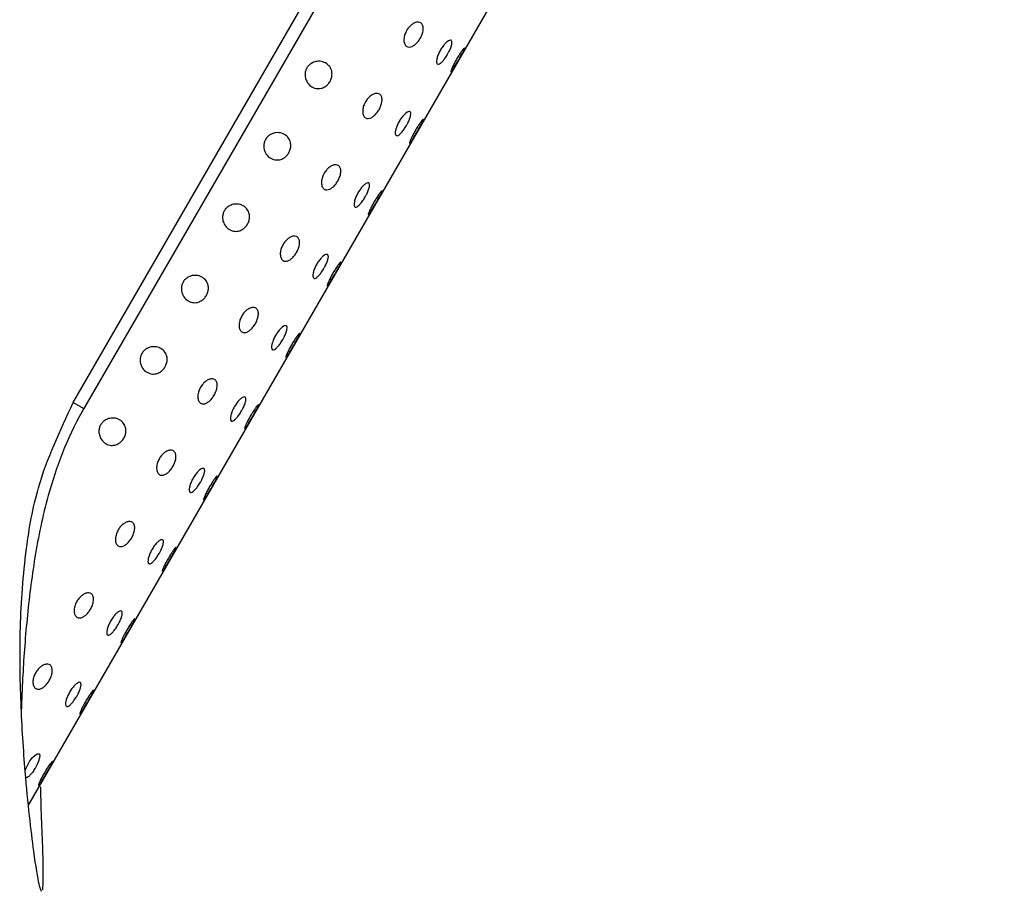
# Model space of a CAD drawing. Header units: millimetres. Extents: x 3905.27 to 3905.9, y 2650.71 to 2651.87.
# Tile 3 of 7: x 3905.4207 to 3905.4565, y 2651.4459 to 2651.4776. Entities that reach past the tile are written whole.
import ezdxf

# ---------------------------------------------------------------- set-up
doc = ezdxf.new("R2010")
doc.units = ezdxf.units.MM
doc.layers.add('SANINDUSA', color=3, linetype='Continuous')

msp = doc.modelspace()

# ---------------------------------------------------------------- linework, layer by layer
at = {"layer": 'SANINDUSA'}
for p, q in [((3905.420995, 2651.449046), (3905.456508, 2651.510556)), ((3905.422625, 2651.463708), (3905.444625, 2651.501813)), ((3905.445008, 2651.501592), (3905.423008, 2651.463486)), ((3905.422618, 2651.463712), (3905.423008, 2651.463486))]:
    msp.add_line(p, q, dxfattribs=at)
at = {"layer": 'SANINDUSA', "flags": 128}
msp.add_lwpolyline([(3905.420876, 2651.450303), (3905.420897, 2651.450372), (3905.420966, 2651.45052), (3905.42105, 2651.450659), (3905.421142, 2651.450777), (3905.421234, 2651.450865), (3905.421315, 2651.450915), (3905.421376, 2651.450917), (3905.421406, 2651.450868), (3905.421401, 2651.450773), (3905.421363, 2651.450645), (3905.421298, 2651.450501), (3905.42125, 2651.450411), (3905.42125, 2651.450411)], dxfattribs=at)
at = {"layer": 'SANINDUSA'}
for points, knots in [([(3905.435252, 2651.476968), (3905.435223, 2651.476924), (3905.435167, 2651.476836), (3905.435064, 2651.476734), (3905.434957, 2651.476665), (3905.43485, 2651.476639), (3905.434753, 2651.476665), (3905.43468, 2651.476751), (3905.43465, 2651.476891), (3905.434671, 2651.47706), (3905.434734, 2651.477221), (3905.434821, 2651.477354), (3905.434921, 2651.477457), (3905.43503, 2651.47753), (3905.435145, 2651.477568), (3905.435253, 2651.477557), (3905.435334, 2651.477488), (3905.43537, 2651.477364), (3905.435354, 2651.477206), (3905.435306, 2651.477068), (3905.435265, 2651.476992), (3905.435252, 2651.476968)], [0, 0, 0, 0, 0.046579, 0.093093, 0.141369, 0.194181, 0.252532, 0.315642, 0.379848, 0.439301, 0.490426, 0.535383, 0.579095, 0.625756, 0.67814, 0.737188, 0.800969, 0.864652, 0.923283, 0.975234, 1, 1, 1, 1]), ([(3905.43625, 2651.476392), (3905.436221, 2651.476345), (3905.436163, 2651.47625), (3905.43607, 2651.476133), (3905.435984, 2651.476051), (3905.435912, 2651.476014), (3905.435861, 2651.476028), (3905.435838, 2651.476094), (3905.435849, 2651.476206), (3905.435892, 2651.476348), (3905.435961, 2651.4765), (3905.436048, 2651.476643), (3905.436143, 2651.476764), (3905.436237, 2651.476854), (3905.43632, 2651.476904), (3905.436382, 2651.476906), (3905.436412, 2651.476857), (3905.436407, 2651.476761), (3905.436368, 2651.476631), (3905.436311, 2651.476501), (3905.436266, 2651.476422), (3905.43625, 2651.476392)], [0, 0, 0, 0, 0.0517875, 0.1035578, 0.1558234, 0.2093127, 0.2642879, 0.3204701, 0.3768698, 0.4320626, 0.4850745, 0.5361899, 0.5867746, 0.6383859, 0.6919826, 0.7475125, 0.8039686, 0.859992, 0.9146487, 0.9677693, 1, 1, 1, 1]), ([(3905.43664, 2651.476167), (3905.436611, 2651.476118), (3905.436555, 2651.47602), (3905.436476, 2651.475892), (3905.436413, 2651.475797), (3905.436372, 2651.475746), (3905.436356, 2651.475744), (3905.436368, 2651.475793), (3905.436406, 2651.475887), (3905.436467, 2651.476014), (3905.436545, 2651.476159), (3905.436631, 2651.476307), (3905.436717, 2651.47644), (3905.436791, 2651.476543), (3905.436844, 2651.476607), (3905.43687, 2651.476624), (3905.436865, 2651.476591), (3905.43683, 2651.476514), (3905.436771, 2651.476399), (3905.436703, 2651.476277), (3905.436657, 2651.476197), (3905.43664, 2651.476167)], [0, 0, 0, 0, 0.053661, 0.107321, 0.160978, 0.214624, 0.268276, 0.321978, 0.375754, 0.429543, 0.48324, 0.536801, 0.590315, 0.643916, 0.697652, 0.751448, 0.805202, 0.858884, 0.91253, 0.966179, 1, 1, 1, 1]), ([(3905.431969, 2651.475399), (3905.431942, 2651.475361), (3905.43189, 2651.475283), (3905.431774, 2651.475194), (3905.431626, 2651.475134), (3905.431442, 2651.475133), (3905.431257, 2651.475217), (3905.431122, 2651.475373), (3905.43106, 2651.475549), (3905.431056, 2651.475701), (3905.431089, 2651.475833), (3905.431153, 2651.475943), (3905.431249, 2651.476037), (3905.431383, 2651.476111), (3905.431567, 2651.476146), (3905.431768, 2651.476107), (3905.431932, 2651.475993), (3905.432024, 2651.475836), (3905.432049, 2651.475678), (3905.432031, 2651.47553), (3905.431989, 2651.475442), (3905.431969, 2651.475399)], [0, 0, 0, 0, 0.037217, 0.074303, 0.123517, 0.188168, 0.269059, 0.350571, 0.407131, 0.44922, 0.483283, 0.517478, 0.548983, 0.591781, 0.650871, 0.729584, 0.809348, 0.873685, 0.922604, 0.962227, 1, 1, 1, 1]), ([(3905.433752, 2651.47437), (3905.433723, 2651.474326), (3905.433667, 2651.474238), (3905.433564, 2651.474136), (3905.433457, 2651.474067), (3905.43335, 2651.474041), (3905.433253, 2651.474067), (3905.43318, 2651.474153), (3905.43315, 2651.474293), (3905.433171, 2651.474462), (3905.433234, 2651.474623), (3905.433321, 2651.474756), (3905.433421, 2651.474859), (3905.43353, 2651.474932), (3905.433645, 2651.47497), (3905.433753, 2651.474959), (3905.433834, 2651.47489), (3905.43387, 2651.474766), (3905.433854, 2651.474608), (3905.433806, 2651.47447), (3905.433765, 2651.474394), (3905.433752, 2651.47437)], [0, 0, 0, 0, 0.046579, 0.093093, 0.141369, 0.194181, 0.252532, 0.315642, 0.379848, 0.439301, 0.490426, 0.535383, 0.579095, 0.625756, 0.67814, 0.737188, 0.800969, 0.864652, 0.923283, 0.975234, 1, 1, 1, 1]), ([(3905.43475, 2651.473794), (3905.434721, 2651.473746), (3905.434663, 2651.473652), (3905.43457, 2651.473535), (3905.434484, 2651.473453), (3905.434412, 2651.473416), (3905.434361, 2651.47343), (3905.434338, 2651.473496), (3905.434349, 2651.473608), (3905.434392, 2651.47375), (3905.434461, 2651.473902), (3905.434548, 2651.474045), (3905.434643, 2651.474166), (3905.434737, 2651.474256), (3905.43482, 2651.474306), (3905.434882, 2651.474308), (3905.434912, 2651.474259), (3905.434907, 2651.474163), (3905.434868, 2651.474033), (3905.434811, 2651.473903), (3905.434766, 2651.473824), (3905.43475, 2651.473794)], [0, 0, 0, 0, 0.051787, 0.103558, 0.155823, 0.209313, 0.264288, 0.32047, 0.37687, 0.432063, 0.485074, 0.53619, 0.586775, 0.638386, 0.691983, 0.747512, 0.803969, 0.859992, 0.914649, 0.967769, 1, 1, 1, 1]), ([(3905.43514, 2651.473569), (3905.435111, 2651.47352), (3905.435055, 2651.473422), (3905.434976, 2651.473294), (3905.434913, 2651.473199), (3905.434872, 2651.473147), (3905.434856, 2651.473146), (3905.434868, 2651.473195), (3905.434906, 2651.473288), (3905.434967, 2651.473416), (3905.435045, 2651.473561), (3905.435131, 2651.473709), (3905.435217, 2651.473842), (3905.435291, 2651.473945), (3905.435344, 2651.474009), (3905.43537, 2651.474026), (3905.435365, 2651.473993), (3905.43533, 2651.473916), (3905.435271, 2651.473801), (3905.435203, 2651.473679), (3905.435157, 2651.473599), (3905.43514, 2651.473569)], [0, 0, 0, 0, 0.053661, 0.107321, 0.160978, 0.214624, 0.268276, 0.321978, 0.375754, 0.429543, 0.48324, 0.536801, 0.590315, 0.643916, 0.697652, 0.751448, 0.805202, 0.858884, 0.91253, 0.966179, 1, 1, 1, 1]), ([(3905.430469, 2651.472801), (3905.430442, 2651.472763), (3905.43039, 2651.472685), (3905.430274, 2651.472596), (3905.430126, 2651.472536), (3905.429942, 2651.472535), (3905.429757, 2651.472619), (3905.429622, 2651.472775), (3905.42956, 2651.472951), (3905.429556, 2651.473103), (3905.429589, 2651.473235), (3905.429653, 2651.473345), (3905.429749, 2651.473439), (3905.429883, 2651.473513), (3905.430067, 2651.473548), (3905.430268, 2651.473509), (3905.430432, 2651.473395), (3905.430524, 2651.473238), (3905.430549, 2651.47308), (3905.430531, 2651.472932), (3905.430489, 2651.472844), (3905.430469, 2651.472801)], [0, 0, 0, 0, 0.037217, 0.074303, 0.123517, 0.188168, 0.269059, 0.350571, 0.407131, 0.44922, 0.483283, 0.517478, 0.548983, 0.591781, 0.650871, 0.729584, 0.809348, 0.873685, 0.922604, 0.962227, 1, 1, 1, 1]), ([(3905.432252, 2651.471772), (3905.432223, 2651.471728), (3905.432167, 2651.47164), (3905.432064, 2651.471538), (3905.431957, 2651.471469), (3905.43185, 2651.471443), (3905.431753, 2651.471469), (3905.43168, 2651.471555), (3905.43165, 2651.471695), (3905.431671, 2651.471864), (3905.431734, 2651.472025), (3905.431821, 2651.472158), (3905.431921, 2651.472261), (3905.43203, 2651.472334), (3905.432145, 2651.472372), (3905.432253, 2651.472361), (3905.432334, 2651.472292), (3905.43237, 2651.472167), (3905.432354, 2651.47201), (3905.432306, 2651.471872), (3905.432265, 2651.471796), (3905.432252, 2651.471772)], [0, 0, 0, 0, 0.046579, 0.093093, 0.141369, 0.194181, 0.252532, 0.315642, 0.379848, 0.439301, 0.490426, 0.535383, 0.579095, 0.625756, 0.67814, 0.737188, 0.800969, 0.864652, 0.923283, 0.975234, 1, 1, 1, 1]), ([(3905.43325, 2651.471196), (3905.433221, 2651.471148), (3905.433163, 2651.471054), (3905.43307, 2651.470937), (3905.432984, 2651.470855), (3905.432912, 2651.470818), (3905.432861, 2651.470832), (3905.432838, 2651.470898), (3905.432849, 2651.47101), (3905.432892, 2651.471152), (3905.432961, 2651.471304), (3905.433048, 2651.471447), (3905.433143, 2651.471568), (3905.433237, 2651.471658), (3905.43332, 2651.471708), (3905.433382, 2651.47171), (3905.433412, 2651.471661), (3905.433407, 2651.471565), (3905.433368, 2651.471435), (3905.433311, 2651.471305), (3905.433266, 2651.471226), (3905.43325, 2651.471196)], [0, 0, 0, 0, 0.051787, 0.103558, 0.155823, 0.209313, 0.264288, 0.32047, 0.37687, 0.432063, 0.485074, 0.53619, 0.586775, 0.638386, 0.691983, 0.747512, 0.803969, 0.859992, 0.914649, 0.967769, 1, 1, 1, 1]), ([(3905.43364, 2651.47097), (3905.433611, 2651.470922), (3905.433555, 2651.470824), (3905.433476, 2651.470696), (3905.433413, 2651.470601), (3905.433372, 2651.470549), (3905.433356, 2651.470548), (3905.433368, 2651.470597), (3905.433406, 2651.47069), (3905.433467, 2651.470817), (3905.433545, 2651.470963), (3905.433631, 2651.471111), (3905.433717, 2651.471243), (3905.433791, 2651.471347), (3905.433844, 2651.471411), (3905.43387, 2651.471428), (3905.433865, 2651.471395), (3905.43383, 2651.471318), (3905.433771, 2651.471203), (3905.433703, 2651.471081), (3905.433657, 2651.471001), (3905.43364, 2651.47097)], [0, 0, 0, 0, 0.053661, 0.107321, 0.160978, 0.214624, 0.268276, 0.321978, 0.375754, 0.429543, 0.48324, 0.536801, 0.590315, 0.643916, 0.697652, 0.751448, 0.805202, 0.858884, 0.91253, 0.966179, 1, 1, 1, 1]), ([(3905.428969, 2651.470203), (3905.428942, 2651.470165), (3905.42889, 2651.470087), (3905.428774, 2651.469998), (3905.428626, 2651.469938), (3905.428442, 2651.469937), (3905.428257, 2651.470021), (3905.428122, 2651.470177), (3905.42806, 2651.470353), (3905.428056, 2651.470505), (3905.428089, 2651.470637), (3905.428153, 2651.470747), (3905.428249, 2651.470841), (3905.428383, 2651.470915), (3905.428567, 2651.470949), (3905.428768, 2651.470911), (3905.428932, 2651.470796), (3905.429024, 2651.47064), (3905.429049, 2651.470482), (3905.429031, 2651.470334), (3905.428989, 2651.470246), (3905.428969, 2651.470203)], [0, 0, 0, 0, 0.037217, 0.074303, 0.123517, 0.188168, 0.269059, 0.350571, 0.407131, 0.44922, 0.483283, 0.517478, 0.548983, 0.591781, 0.650871, 0.729584, 0.809348, 0.873685, 0.922604, 0.962227, 1, 1, 1, 1]), ([(3905.430752, 2651.469174), (3905.430723, 2651.46913), (3905.430667, 2651.469042), (3905.430564, 2651.46894), (3905.430457, 2651.468871), (3905.43035, 2651.468845), (3905.430253, 2651.468871), (3905.43018, 2651.468957), (3905.43015, 2651.469097), (3905.430171, 2651.469265), (3905.430234, 2651.469427), (3905.430321, 2651.46956), (3905.430421, 2651.469662), (3905.43053, 2651.469736), (3905.430645, 2651.469774), (3905.430753, 2651.469763), (3905.430834, 2651.469694), (3905.43087, 2651.469569), (3905.430854, 2651.469412), (3905.430806, 2651.469273), (3905.430765, 2651.469198), (3905.430752, 2651.469174)], [0, 0, 0, 0, 0.046579, 0.093093, 0.141369, 0.194181, 0.252532, 0.315642, 0.379848, 0.439301, 0.490426, 0.535383, 0.579095, 0.625756, 0.67814, 0.737188, 0.800969, 0.864652, 0.923283, 0.975234, 1, 1, 1, 1]), ([(3905.43175, 2651.468598), (3905.431721, 2651.46855), (3905.431663, 2651.468456), (3905.43157, 2651.468339), (3905.431484, 2651.468257), (3905.431412, 2651.46822), (3905.431361, 2651.468234), (3905.431338, 2651.4683), (3905.431349, 2651.468412), (3905.431392, 2651.468554), (3905.431461, 2651.468706), (3905.431548, 2651.468849), (3905.431643, 2651.46897), (3905.431737, 2651.46906), (3905.43182, 2651.46911), (3905.431882, 2651.469112), (3905.431912, 2651.469063), (3905.431907, 2651.468967), (3905.431868, 2651.468837), (3905.431811, 2651.468707), (3905.431766, 2651.468628), (3905.43175, 2651.468598)], [0, 0, 0, 0, 0.0517875, 0.1035578, 0.1558234, 0.2093127, 0.2642879, 0.3204701, 0.3768698, 0.4320626, 0.4850745, 0.5361899, 0.5867746, 0.6383859, 0.6919826, 0.7475125, 0.8039686, 0.859992, 0.9146487, 0.9677693, 1, 1, 1, 1]), ([(3905.43214, 2651.468372), (3905.432111, 2651.468324), (3905.432055, 2651.468226), (3905.431976, 2651.468098), (3905.431913, 2651.468003), (3905.431872, 2651.467951), (3905.431856, 2651.46795), (3905.431868, 2651.467999), (3905.431906, 2651.468092), (3905.431967, 2651.468219), (3905.432045, 2651.468365), (3905.432131, 2651.468513), (3905.432217, 2651.468645), (3905.432291, 2651.468749), (3905.432344, 2651.468813), (3905.43237, 2651.46883), (3905.432365, 2651.468797), (3905.43233, 2651.46872), (3905.432271, 2651.468605), (3905.432203, 2651.468483), (3905.432157, 2651.468403), (3905.43214, 2651.468372)], [0, 0, 0, 0, 0.0536606, 0.1073213, 0.1609781, 0.2146241, 0.2682759, 0.3219782, 0.3757536, 0.4295434, 0.4832399, 0.5368012, 0.5903148, 0.6439157, 0.6976515, 0.7514478, 0.8052021, 0.8588835, 0.9125297, 0.9661791, 1, 1, 1, 1]), ([(3905.427469, 2651.467605), (3905.427442, 2651.467566), (3905.42739, 2651.467489), (3905.427274, 2651.4674), (3905.427126, 2651.46734), (3905.426942, 2651.467339), (3905.426757, 2651.467423), (3905.426622, 2651.467579), (3905.42656, 2651.467755), (3905.426556, 2651.467907), (3905.426589, 2651.468039), (3905.426653, 2651.468149), (3905.426749, 2651.468243), (3905.426883, 2651.468317), (3905.427067, 2651.468351), (3905.427268, 2651.468313), (3905.427432, 2651.468198), (3905.427524, 2651.468042), (3905.427549, 2651.467884), (3905.427531, 2651.467736), (3905.427489, 2651.467648), (3905.427469, 2651.467605)], [0, 0, 0, 0, 0.0372167, 0.0743027, 0.1235167, 0.1881678, 0.2690594, 0.3505707, 0.4071307, 0.4492196, 0.4832826, 0.5174784, 0.5489829, 0.5917805, 0.6508713, 0.7295838, 0.8093475, 0.8736852, 0.9226039, 0.9622266, 1, 1, 1, 1]), ([(3905.429252, 2651.466576), (3905.429223, 2651.466532), (3905.429167, 2651.466444), (3905.429064, 2651.466342), (3905.428957, 2651.466273), (3905.42885, 2651.466247), (3905.428753, 2651.466273), (3905.42868, 2651.466359), (3905.42865, 2651.466499), (3905.428671, 2651.466667), (3905.428734, 2651.466829), (3905.428821, 2651.466961), (3905.428921, 2651.467064), (3905.42903, 2651.467138), (3905.429145, 2651.467176), (3905.429253, 2651.467165), (3905.429334, 2651.467096), (3905.42937, 2651.466971), (3905.429354, 2651.466814), (3905.429306, 2651.466675), (3905.429265, 2651.4666), (3905.429252, 2651.466576)], [0, 0, 0, 0, 0.046579, 0.093093, 0.141369, 0.194181, 0.252532, 0.315642, 0.379848, 0.439301, 0.490426, 0.535383, 0.579095, 0.625756, 0.67814, 0.737188, 0.800969, 0.864652, 0.923283, 0.975234, 1, 1, 1, 1]), ([(3905.43025, 2651.465999), (3905.430221, 2651.465952), (3905.430163, 2651.465858), (3905.43007, 2651.465741), (3905.429984, 2651.465659), (3905.429912, 2651.465622), (3905.429861, 2651.465636), (3905.429838, 2651.465702), (3905.429849, 2651.465814), (3905.429892, 2651.465956), (3905.429961, 2651.466108), (3905.430048, 2651.46625), (3905.430143, 2651.466372), (3905.430237, 2651.466462), (3905.43032, 2651.466512), (3905.430382, 2651.466514), (3905.430412, 2651.466465), (3905.430407, 2651.466369), (3905.430368, 2651.466239), (3905.430311, 2651.466109), (3905.430266, 2651.466029), (3905.43025, 2651.465999)], [0, 0, 0, 0, 0.051787, 0.103558, 0.155823, 0.209313, 0.264288, 0.32047, 0.37687, 0.432063, 0.485074, 0.53619, 0.586775, 0.638386, 0.691983, 0.747512, 0.803969, 0.859992, 0.914649, 0.967769, 1, 1, 1, 1]), ([(3905.43064, 2651.465774), (3905.430611, 2651.465726), (3905.430555, 2651.465628), (3905.430476, 2651.4655), (3905.430413, 2651.465405), (3905.430372, 2651.465353), (3905.430356, 2651.465352), (3905.430368, 2651.465401), (3905.430406, 2651.465494), (3905.430467, 2651.465621), (3905.430545, 2651.465767), (3905.430631, 2651.465915), (3905.430717, 2651.466047), (3905.430791, 2651.466151), (3905.430844, 2651.466215), (3905.43087, 2651.466231), (3905.430865, 2651.466199), (3905.43083, 2651.466121), (3905.430771, 2651.466007), (3905.430703, 2651.465884), (3905.430657, 2651.465805), (3905.43064, 2651.465774)], [0, 0, 0, 0, 0.053661, 0.107321, 0.160978, 0.214624, 0.268276, 0.321978, 0.375754, 0.429543, 0.48324, 0.536801, 0.590315, 0.643916, 0.697652, 0.751448, 0.805202, 0.858884, 0.91253, 0.966179, 1, 1, 1, 1]), ([(3905.425969, 2651.465007), (3905.425942, 2651.464968), (3905.42589, 2651.464891), (3905.425774, 2651.464802), (3905.425626, 2651.464742), (3905.425442, 2651.46474), (3905.425257, 2651.464825), (3905.425122, 2651.464981), (3905.42506, 2651.465157), (3905.425056, 2651.465309), (3905.425089, 2651.465441), (3905.425153, 2651.465551), (3905.425249, 2651.465645), (3905.425383, 2651.465719), (3905.425567, 2651.465753), (3905.425768, 2651.465715), (3905.425932, 2651.4656), (3905.426024, 2651.465444), (3905.426049, 2651.465286), (3905.426031, 2651.465137), (3905.425989, 2651.46505), (3905.425969, 2651.465007)], [0, 0, 0, 0, 0.037217, 0.074303, 0.123517, 0.188168, 0.269059, 0.350571, 0.407131, 0.44922, 0.483283, 0.517478, 0.548983, 0.591781, 0.650871, 0.729584, 0.809348, 0.873685, 0.922604, 0.962227, 1, 1, 1, 1]), ([(3905.427752, 2651.463978), (3905.427723, 2651.463934), (3905.427667, 2651.463846), (3905.427564, 2651.463744), (3905.427457, 2651.463675), (3905.42735, 2651.463649), (3905.427253, 2651.463675), (3905.42718, 2651.46376), (3905.42715, 2651.463901), (3905.427171, 2651.464069), (3905.427234, 2651.464231), (3905.427321, 2651.464363), (3905.427421, 2651.464466), (3905.42753, 2651.46454), (3905.427645, 2651.464578), (3905.427753, 2651.464567), (3905.427834, 2651.464498), (3905.42787, 2651.464373), (3905.427854, 2651.464216), (3905.427806, 2651.464077), (3905.427765, 2651.464002), (3905.427752, 2651.463978)], [0, 0, 0, 0, 0.046579, 0.093093, 0.141369, 0.194181, 0.252532, 0.315642, 0.379848, 0.439301, 0.490426, 0.535383, 0.579095, 0.625756, 0.67814, 0.737188, 0.800969, 0.864652, 0.923283, 0.975234, 1, 1, 1, 1]), ([(3905.421474, 2651.445897), (3905.421447, 2651.445956), (3905.42138, 2651.446104), (3905.421214, 2651.447129), (3905.42103, 2651.448628), (3905.420854, 2651.450429), (3905.420704, 2651.452728), (3905.420661, 2651.455484), (3905.420848, 2651.458143), (3905.421338, 2651.460963), (3905.422145, 2651.462684), (3905.422625, 2651.463708)], [0, 0, 0, 0, 0.084526, 0.212518, 0.30241, 0.394866, 0.519803, 0.644626, 0.769255, 0.862712, 1, 1, 1, 1]), ([(3905.42875, 2651.463401), (3905.428721, 2651.463354), (3905.428663, 2651.46326), (3905.42857, 2651.463143), (3905.428484, 2651.463061), (3905.428412, 2651.463024), (3905.428361, 2651.463038), (3905.428338, 2651.463104), (3905.428349, 2651.463216), (3905.428392, 2651.463358), (3905.428461, 2651.463509), (3905.428548, 2651.463652), (3905.428643, 2651.463774), (3905.428737, 2651.463864), (3905.42882, 2651.463914), (3905.428882, 2651.463916), (3905.428912, 2651.463867), (3905.428907, 2651.46377), (3905.428868, 2651.46364), (3905.428811, 2651.463511), (3905.428766, 2651.463431), (3905.42875, 2651.463401)], [0, 0, 0, 0, 0.051787, 0.103558, 0.155823, 0.209313, 0.264288, 0.32047, 0.37687, 0.432063, 0.485074, 0.53619, 0.586775, 0.638386, 0.691983, 0.747512, 0.803969, 0.859992, 0.914649, 0.967769, 1, 1, 1, 1]), ([(3905.423008, 2651.463486), (3905.422984, 2651.463445), (3905.422415, 2651.46245), (3905.421718, 2651.46061), (3905.421195, 2651.458044), (3905.420923, 2651.455801), (3905.420786, 2651.453921), (3905.42075, 2651.452913), (3905.420738, 2651.452549)], [0, 0, 0, 0, 0.011795, 0.282717, 0.479046, 0.67971, 0.884466, 1, 1, 1, 1]), ([(3905.42914, 2651.463176), (3905.429111, 2651.463128), (3905.429055, 2651.46303), (3905.428976, 2651.462902), (3905.428913, 2651.462807), (3905.428872, 2651.462755), (3905.428856, 2651.462754), (3905.428868, 2651.462803), (3905.428906, 2651.462896), (3905.428967, 2651.463023), (3905.429045, 2651.463169), (3905.429131, 2651.463316), (3905.429217, 2651.463449), (3905.429291, 2651.463553), (3905.429344, 2651.463617), (3905.42937, 2651.463633), (3905.429365, 2651.463601), (3905.42933, 2651.463523), (3905.429271, 2651.463409), (3905.429203, 2651.463286), (3905.429157, 2651.463207), (3905.42914, 2651.463176)], [0, 0, 0, 0, 0.053661, 0.107321, 0.160978, 0.214624, 0.268276, 0.321978, 0.375754, 0.429543, 0.48324, 0.536801, 0.590315, 0.643916, 0.697652, 0.751448, 0.805202, 0.858884, 0.91253, 0.966179, 1, 1, 1, 1]), ([(3905.424469, 2651.462409), (3905.424442, 2651.46237), (3905.42439, 2651.462293), (3905.424274, 2651.462204), (3905.424126, 2651.462144), (3905.423942, 2651.462142), (3905.423757, 2651.462227), (3905.423622, 2651.462383), (3905.42356, 2651.462559), (3905.423556, 2651.462711), (3905.423589, 2651.462843), (3905.423653, 2651.462953), (3905.423749, 2651.463047), (3905.423883, 2651.463121), (3905.424067, 2651.463155), (3905.424268, 2651.463117), (3905.424432, 2651.463002), (3905.424524, 2651.462846), (3905.424549, 2651.462687), (3905.424531, 2651.462539), (3905.424489, 2651.462452), (3905.424469, 2651.462409)], [0, 0, 0, 0, 0.037217, 0.074303, 0.123517, 0.188168, 0.269059, 0.350571, 0.407131, 0.44922, 0.483283, 0.517478, 0.548983, 0.591781, 0.650871, 0.729584, 0.809348, 0.873685, 0.922604, 0.962227, 1, 1, 1, 1]), ([(3905.426252, 2651.46138), (3905.426223, 2651.461336), (3905.426167, 2651.461248), (3905.426064, 2651.461146), (3905.425957, 2651.461077), (3905.42585, 2651.46105), (3905.425753, 2651.461076), (3905.42568, 2651.461162), (3905.42565, 2651.461302), (3905.425671, 2651.461471), (3905.425734, 2651.461633), (3905.425821, 2651.461765), (3905.425921, 2651.461868), (3905.42603, 2651.461942), (3905.426145, 2651.461979), (3905.426253, 2651.461969), (3905.426334, 2651.4619), (3905.42637, 2651.461775), (3905.426354, 2651.461618), (3905.426306, 2651.461479), (3905.426265, 2651.461404), (3905.426252, 2651.46138)], [0, 0, 0, 0, 0.046579, 0.093093, 0.141369, 0.194181, 0.252532, 0.315642, 0.379848, 0.439301, 0.490426, 0.535383, 0.579095, 0.625756, 0.67814, 0.737188, 0.800969, 0.864652, 0.923283, 0.975234, 1, 1, 1, 1]), ([(3905.42725, 2651.460803), (3905.427221, 2651.460756), (3905.427163, 2651.460662), (3905.42707, 2651.460545), (3905.426984, 2651.460463), (3905.426912, 2651.460426), (3905.426861, 2651.46044), (3905.426838, 2651.460506), (3905.426849, 2651.460618), (3905.426892, 2651.46076), (3905.426961, 2651.460911), (3905.427048, 2651.461054), (3905.427143, 2651.461175), (3905.427237, 2651.461266), (3905.42732, 2651.461316), (3905.427382, 2651.461318), (3905.427412, 2651.461268), (3905.427407, 2651.461172), (3905.427368, 2651.461042), (3905.427311, 2651.460913), (3905.427266, 2651.460833), (3905.42725, 2651.460803)], [0, 0, 0, 0, 0.0517875, 0.1035578, 0.1558234, 0.2093127, 0.2642879, 0.3204701, 0.3768698, 0.4320626, 0.4850745, 0.5361899, 0.5867746, 0.6383859, 0.6919826, 0.7475125, 0.8039686, 0.859992, 0.9146487, 0.9677693, 1, 1, 1, 1]), ([(3905.42764, 2651.460578), (3905.427611, 2651.460529), (3905.427555, 2651.460432), (3905.427476, 2651.460304), (3905.427413, 2651.460209), (3905.427372, 2651.460157), (3905.427356, 2651.460156), (3905.427368, 2651.460205), (3905.427406, 2651.460298), (3905.427467, 2651.460425), (3905.427545, 2651.460571), (3905.427631, 2651.460718), (3905.427717, 2651.460851), (3905.427791, 2651.460955), (3905.427844, 2651.461019), (3905.42787, 2651.461035), (3905.427865, 2651.461003), (3905.42783, 2651.460925), (3905.427771, 2651.460811), (3905.427703, 2651.460688), (3905.427657, 2651.460609), (3905.42764, 2651.460578)], [0, 0, 0, 0, 0.053661, 0.107321, 0.160978, 0.214624, 0.268276, 0.321978, 0.375754, 0.429543, 0.48324, 0.536801, 0.590315, 0.643916, 0.697652, 0.751448, 0.805202, 0.858884, 0.91253, 0.966179, 1, 1, 1, 1]), ([(3905.424752, 2651.458782), (3905.424723, 2651.458738), (3905.424667, 2651.45865), (3905.424564, 2651.458548), (3905.424457, 2651.458479), (3905.42435, 2651.458452), (3905.424253, 2651.458478), (3905.42418, 2651.458564), (3905.42415, 2651.458704), (3905.424171, 2651.458873), (3905.424234, 2651.459034), (3905.424321, 2651.459167), (3905.424421, 2651.45927), (3905.42453, 2651.459344), (3905.424645, 2651.459381), (3905.424753, 2651.459371), (3905.424834, 2651.459302), (3905.42487, 2651.459177), (3905.424854, 2651.45902), (3905.424806, 2651.458881), (3905.424765, 2651.458806), (3905.424752, 2651.458782)], [0, 0, 0, 0, 0.046579, 0.093093, 0.141369, 0.194181, 0.252532, 0.315642, 0.379848, 0.439301, 0.490426, 0.535383, 0.579095, 0.625756, 0.67814, 0.737188, 0.800969, 0.864652, 0.923283, 0.975234, 1, 1, 1, 1]), ([(3905.42575, 2651.458205), (3905.425721, 2651.458158), (3905.425663, 2651.458064), (3905.42557, 2651.457947), (3905.425484, 2651.457865), (3905.425412, 2651.457828), (3905.425361, 2651.457842), (3905.425338, 2651.457908), (3905.425349, 2651.45802), (3905.425392, 2651.458162), (3905.425461, 2651.458313), (3905.425548, 2651.458456), (3905.425643, 2651.458577), (3905.425737, 2651.458667), (3905.42582, 2651.458717), (3905.425882, 2651.45872), (3905.425912, 2651.45867), (3905.425907, 2651.458574), (3905.425868, 2651.458444), (3905.425811, 2651.458315), (3905.425766, 2651.458235), (3905.42575, 2651.458205)], [0, 0, 0, 0, 0.051787, 0.103558, 0.155823, 0.209313, 0.264288, 0.32047, 0.37687, 0.432063, 0.485074, 0.53619, 0.586775, 0.638386, 0.691983, 0.747512, 0.803969, 0.859992, 0.914649, 0.967769, 1, 1, 1, 1]), ([(3905.42614, 2651.45798), (3905.426111, 2651.457931), (3905.426055, 2651.457834), (3905.425976, 2651.457706), (3905.425913, 2651.45761), (3905.425872, 2651.457559), (3905.425856, 2651.457558), (3905.425868, 2651.457606), (3905.425906, 2651.4577), (3905.425967, 2651.457827), (3905.426045, 2651.457973), (3905.426131, 2651.45812), (3905.426217, 2651.458253), (3905.426291, 2651.458357), (3905.426344, 2651.458421), (3905.42637, 2651.458437), (3905.426365, 2651.458405), (3905.42633, 2651.458327), (3905.426271, 2651.458213), (3905.426203, 2651.45809), (3905.426157, 2651.458011), (3905.42614, 2651.45798)], [0, 0, 0, 0, 0.0536606, 0.1073213, 0.1609781, 0.2146241, 0.2682759, 0.3219782, 0.3757536, 0.4295434, 0.4832399, 0.5368012, 0.5903148, 0.6439157, 0.6976515, 0.7514478, 0.8052021, 0.8588835, 0.9125297, 0.9661791, 1, 1, 1, 1]), ([(3905.423252, 2651.456183), (3905.423223, 2651.45614), (3905.423167, 2651.456052), (3905.423064, 2651.45595), (3905.422957, 2651.455881), (3905.42285, 2651.455854), (3905.422753, 2651.45588), (3905.42268, 2651.455966), (3905.42265, 2651.456106), (3905.422671, 2651.456275), (3905.422734, 2651.456436), (3905.422821, 2651.456569), (3905.422921, 2651.456672), (3905.42303, 2651.456746), (3905.423145, 2651.456783), (3905.423253, 2651.456773), (3905.423334, 2651.456703), (3905.42337, 2651.456579), (3905.423354, 2651.456422), (3905.423306, 2651.456283), (3905.423265, 2651.456208), (3905.423252, 2651.456183)], [0, 0, 0, 0, 0.046579, 0.093093, 0.141369, 0.194181, 0.252532, 0.315642, 0.379848, 0.439301, 0.490426, 0.535383, 0.579095, 0.625756, 0.67814, 0.737188, 0.800969, 0.864652, 0.923283, 0.975234, 1, 1, 1, 1]), ([(3905.42425, 2651.455607), (3905.424221, 2651.45556), (3905.424163, 2651.455466), (3905.42407, 2651.455349), (3905.423984, 2651.455267), (3905.423912, 2651.45523), (3905.423861, 2651.455244), (3905.423838, 2651.45531), (3905.423849, 2651.455421), (3905.423892, 2651.455563), (3905.423961, 2651.455715), (3905.424048, 2651.455858), (3905.424143, 2651.455979), (3905.424237, 2651.456069), (3905.42432, 2651.456119), (3905.424382, 2651.456122), (3905.424412, 2651.456072), (3905.424407, 2651.455976), (3905.424368, 2651.455846), (3905.424311, 2651.455717), (3905.424266, 2651.455637), (3905.42425, 2651.455607)], [0, 0, 0, 0, 0.051787, 0.103558, 0.155823, 0.209313, 0.264288, 0.32047, 0.37687, 0.432063, 0.485074, 0.53619, 0.586775, 0.638386, 0.691983, 0.747512, 0.803969, 0.859992, 0.914649, 0.967769, 1, 1, 1, 1]), ([(3905.42464, 2651.455382), (3905.424611, 2651.455333), (3905.424555, 2651.455236), (3905.424476, 2651.455108), (3905.424413, 2651.455012), (3905.424372, 2651.454961), (3905.424356, 2651.45496), (3905.424368, 2651.455008), (3905.424406, 2651.455102), (3905.424467, 2651.455229), (3905.424545, 2651.455375), (3905.424631, 2651.455522), (3905.424717, 2651.455655), (3905.424791, 2651.455759), (3905.424844, 2651.455823), (3905.42487, 2651.455839), (3905.424865, 2651.455807), (3905.42483, 2651.455729), (3905.424771, 2651.455615), (3905.424703, 2651.455492), (3905.424657, 2651.455413), (3905.42464, 2651.455382)], [0, 0, 0, 0, 0.053661, 0.107321, 0.160978, 0.214624, 0.268276, 0.321978, 0.375754, 0.429543, 0.48324, 0.536801, 0.590315, 0.643916, 0.697652, 0.751448, 0.805202, 0.858884, 0.91253, 0.966179, 1, 1, 1, 1]), ([(3905.421752, 2651.453585), (3905.421723, 2651.453541), (3905.421667, 2651.453454), (3905.421564, 2651.453351), (3905.421457, 2651.453283), (3905.42135, 2651.453256), (3905.421253, 2651.453282), (3905.42118, 2651.453368), (3905.42115, 2651.453508), (3905.421171, 2651.453677), (3905.421234, 2651.453838), (3905.421321, 2651.453971), (3905.421421, 2651.454074), (3905.42153, 2651.454148), (3905.421645, 2651.454185), (3905.421753, 2651.454175), (3905.421834, 2651.454105), (3905.42187, 2651.453981), (3905.421854, 2651.453824), (3905.421806, 2651.453685), (3905.421765, 2651.45361), (3905.421752, 2651.453585)], [0, 0, 0, 0, 0.046579, 0.0930927, 0.141369, 0.1941813, 0.2525325, 0.3156419, 0.3798482, 0.4393012, 0.4904262, 0.5353834, 0.5790954, 0.6257559, 0.6781396, 0.7371881, 0.8009687, 0.8646516, 0.9232834, 0.9752345, 1, 1, 1, 1]), ([(3905.42275, 2651.453009), (3905.422721, 2651.452962), (3905.422663, 2651.452867), (3905.42257, 2651.452751), (3905.422484, 2651.452669), (3905.422412, 2651.452632), (3905.422361, 2651.452646), (3905.422338, 2651.452712), (3905.422349, 2651.452823), (3905.422392, 2651.452965), (3905.422461, 2651.453117), (3905.422548, 2651.45326), (3905.422643, 2651.453381), (3905.422737, 2651.453471), (3905.42282, 2651.453521), (3905.422882, 2651.453523), (3905.422912, 2651.453474), (3905.422907, 2651.453378), (3905.422868, 2651.453248), (3905.422811, 2651.453119), (3905.422766, 2651.453039), (3905.42275, 2651.453009)], [0, 0, 0, 0, 0.051787, 0.103558, 0.155823, 0.209313, 0.264288, 0.32047, 0.37687, 0.432063, 0.485074, 0.53619, 0.586775, 0.638386, 0.691983, 0.747512, 0.803969, 0.859992, 0.914649, 0.967769, 1, 1, 1, 1]), ([(3905.42314, 2651.452784), (3905.423111, 2651.452735), (3905.423055, 2651.452638), (3905.422976, 2651.45251), (3905.422913, 2651.452414), (3905.422872, 2651.452363), (3905.422856, 2651.452361), (3905.422868, 2651.45241), (3905.422906, 2651.452504), (3905.422967, 2651.452631), (3905.423045, 2651.452777), (3905.423131, 2651.452924), (3905.423217, 2651.453057), (3905.423291, 2651.453161), (3905.423344, 2651.453224), (3905.42337, 2651.453241), (3905.423365, 2651.453209), (3905.42333, 2651.453131), (3905.423271, 2651.453016), (3905.423203, 2651.452894), (3905.423157, 2651.452815), (3905.42314, 2651.452784)], [0, 0, 0, 0, 0.053661, 0.107321, 0.160978, 0.214624, 0.268276, 0.321978, 0.375754, 0.429543, 0.48324, 0.536801, 0.590315, 0.643916, 0.697652, 0.751448, 0.805202, 0.858884, 0.91253, 0.966179, 1, 1, 1, 1]), ([(3905.42125, 2651.450411), (3905.421221, 2651.450364), (3905.421163, 2651.450269), (3905.42107, 2651.450152), (3905.420985, 2651.450072), (3905.420917, 2651.450033), (3905.420891, 2651.450047), (3905.42088, 2651.450052)], [0, 0, 0, 0, 0.20752, 0.414971, 0.624407, 0.838746, 1, 1, 1, 1]), ([(3905.42164, 2651.450186), (3905.421611, 2651.450137), (3905.421555, 2651.45004), (3905.421476, 2651.449912), (3905.421413, 2651.449816), (3905.421372, 2651.449765), (3905.421356, 2651.449763), (3905.421368, 2651.449812), (3905.421406, 2651.449906), (3905.421467, 2651.450033), (3905.421545, 2651.450179), (3905.421631, 2651.450326), (3905.421717, 2651.450459), (3905.421791, 2651.450563), (3905.421844, 2651.450626), (3905.42187, 2651.450643), (3905.421865, 2651.450611), (3905.42183, 2651.450533), (3905.421771, 2651.450418), (3905.421703, 2651.450296), (3905.421657, 2651.450217), (3905.42164, 2651.450186)], [0, 0, 0, 0, 0.0536606, 0.1073213, 0.1609781, 0.2146241, 0.2682759, 0.3219782, 0.3757536, 0.4295434, 0.4832399, 0.5368012, 0.5903148, 0.6439157, 0.6976515, 0.7514478, 0.8052021, 0.8588835, 0.9125297, 0.9661791, 1, 1, 1, 1]), ([(3905.42143, 2651.449713), (3905.421433, 2651.449557), (3905.421448, 2651.44889), (3905.421487, 2651.447944), (3905.421532, 2651.446608), (3905.421517, 2651.446211), (3905.421507, 2651.445964)], [0, 0, 0, 0, 0.0762, 0.325446, 0.580483, 1, 1, 1, 1])]:
    msp.add_open_spline(points, degree=3, knots=knots, dxfattribs=at)

doc.saveas('drawing.dxf')
